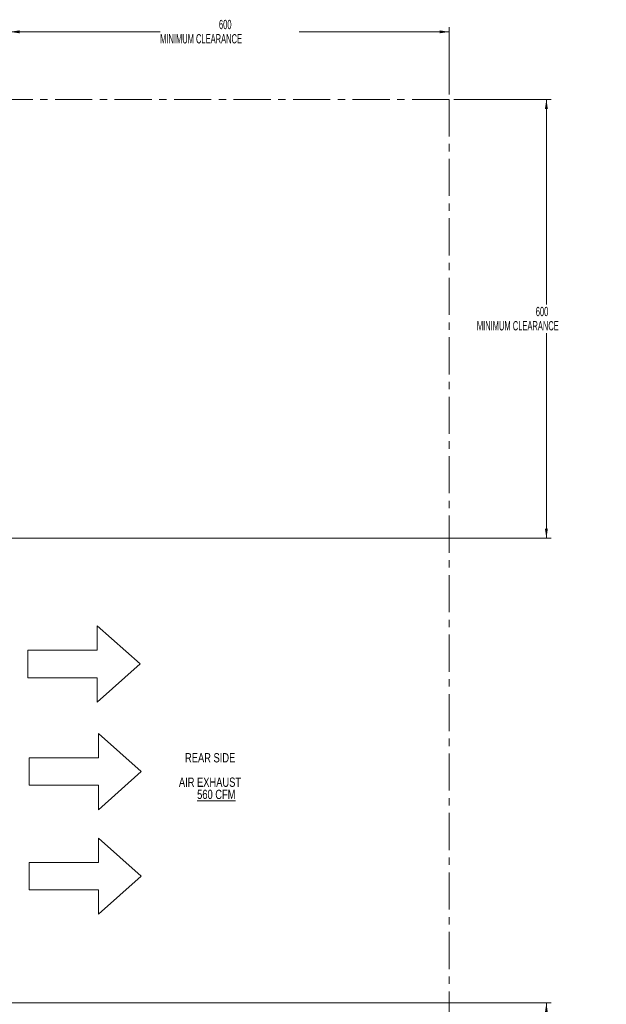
# Model space of a CAD drawing. Header units: millimetres. Extents: x 0 to 1118, y 0 to 864.
# Tile 11 of 156: x 443 to 644, y 347 to 684. Entities that reach past the tile are written whole.
import ezdxf

# ---------------------------------------------------------------- set-up
doc = ezdxf.new("R2010")
doc.units = ezdxf.units.MM
doc.linetypes.add('CENTERX2', pattern=[20.32, 12.7, -2.54, 2.54, -2.54])
doc.styles.add('SLDTEXTSTYLE1', font='TXT', dxfattribs={"width": 0.75})
doc.styles.add('SLDTEXTSTYLE3', font='TXT', dxfattribs={"width": 0.605})
doc.dimstyles.new('SLDDIMSTYLE0', dxfattribs={"dimtxt": 3.175, "dimasz": 3.302, "dimexe": 0, "dimexo": 0.0625, "dimgap": 0.79375, "dimtad": 0, "dimtih": 1, "dimtoh": 1, "dimdec": 0, "dimlfac": 4, "dimrnd": 1e-09, "dimzin": 12, "dimdsep": 46, "dimtxsty": 'SLDTEXTSTYLE3', "dimsah": 1, "dimcen": 0.09, "dimadec": 0, "dimazin": 3, "dimtfac": 1, "dimtofl": 0, "dimtmove": 0, "dimatfit": 3, "dimfxl": 1, "dimfrac": 2, "dimtolj": 1, "dimtzin": 12, "dimarcsym": 0})

# ---------------------------------------------------------------- blocks, each defined once
blk = doc.blocks.new('Block2')
at = {"color": 7, "linetype": 'Continuous', "lineweight": 0}
for p, q in [((-3.2, 649.3), (-55.3, 590.7)), ((48.9, 590.7), (-3.2, 649.3)), ((-55.3, 590.7), (-22, 590.7)), ((-22, 590.7), (-22, 496)), ((15.6, 496), (15.6, 590.7)), ((15.6, 590.7), (48.9, 590.7)), ((-22, 496), (15.6, 496))]:
    blk.add_line(p, q, dxfattribs=at)
blk = doc.blocks.new('_D')
at = {"color": 7, "linetype": 'Continuous', "lineweight": 0}
for p, q in [((439.88, 502.15), (439.88, 680.96)), ((589.88, 657.9), (589.88, 680.96)), ((439.88, 679.36), (491.13, 679.36)), ((589.88, 679.36), (538.62, 679.36))]:
    blk.add_line(p, q, dxfattribs=at)
for points in [[(439.88, 679.36), (443.18, 678.86), (443.18, 679.87)], [(589.88, 679.36), (586.57, 679.87), (586.57, 678.86)]]:
    blk.add_solid(points, dxfattribs=at)
at = {"color": 7, "linetype": 'Continuous', "lineweight": 0, "char_height": 3.175, "attachment_point": 1, "style": 'SLDTEXTSTYLE3'}
for s, insert in [('600', (511.24, 683.46)), ('MINIMUM CLEARANCE', (491.13, 678.58))]:
    blk.add_mtext(s, dxfattribs=dict(at, insert=insert))
blk = doc.blocks.new('_D_1')
at = {"color": 7, "linetype": 'Continuous', "lineweight": 0}
for p, q in [((591.48, 656.3), (624.66, 656.3)), ((623.06, 656.3), (623.06, 586.17)), ((623.06, 506.3), (623.06, 576.42)), ((435.72, 506.3), (624.66, 506.3))]:
    blk.add_line(p, q, dxfattribs=at)
for points in [[(623.06, 656.3), (622.56, 652.99), (623.57, 652.99)], [(623.06, 506.3), (623.57, 509.6), (622.56, 509.6)]]:
    blk.add_solid(points, dxfattribs=at)
at = {"color": 7, "linetype": 'Continuous', "lineweight": 0, "char_height": 3.175, "attachment_point": 1, "style": 'SLDTEXTSTYLE3'}
for s, insert in [('600', (619.43, 585.39)), ('MINIMUM CLEARANCE', (599.32, 580.52))]:
    blk.add_mtext(s, dxfattribs=dict(at, insert=insert))
blk = doc.blocks.new('_D_2')
at = {"color": 7, "linetype": 'Continuous', "lineweight": 0}
for p, q in [((435.72, 347.55), (624.66, 347.55)), ((623.06, 347.55), (623.06, 277.42)), ((623.06, 197.55), (623.06, 267.67)), ((591.48, 197.55), (624.66, 197.55))]:
    blk.add_line(p, q, dxfattribs=at)
for points in [[(623.06, 347.55), (622.56, 344.24), (623.57, 344.24)], [(623.06, 197.55), (623.57, 200.85), (622.56, 200.85)]]:
    blk.add_solid(points, dxfattribs=at)
at = {"color": 7, "linetype": 'Continuous', "lineweight": 0, "char_height": 3.175, "attachment_point": 1, "style": 'SLDTEXTSTYLE3'}
for s, insert in [('600', (619.43, 276.64)), ('MINIMUM CLEARANCE', (599.32, 271.77))]:
    blk.add_mtext(s, dxfattribs=dict(at, insert=insert))
blk = doc.blocks.new('SW_NOTE_22')
at = {"color": 0, "linetype": 'Continuous', "lineweight": 0, "char_height": 3.175, "attachment_point": 2, "style": 'SLDTEXTSTYLE1'}
for s, insert in [('REAR SIDE', (9.92, 4.09)), ('AIR EXHAUST', (9.86, -4.26)), ('\\L560 CFM', (12.02, -8.43))]:
    blk.add_mtext(s, dxfattribs=dict(at, insert=insert))

msp = doc.modelspace()

# ---------------------------------------------------------------- linework, layer by layer
at = {"color": 7, "linetype": 'CENTERX2', "lineweight": 0}
for q in [(153.16, 656.3), (589.88, 197.55)]:
    msp.add_line((589.88, 656.3), q, dxfattribs=at)

# ---------------------------------------------------------------- block references
at = {"color": 7, "linetype": 'Continuous', "xscale": 0.25, "yscale": 0.25, "zscale": 0.25, "rotation": 270}
for p in [(322.01, 462.57), (322.39, 425.8), (322.39, 390.05)]:
    msp.add_blockref('Block2', p, dxfattribs=at)
at = {"color": 7, "linetype": 'Continuous', "lineweight": 0}
msp.add_blockref('SW_NOTE_22', (498.31, 428.82), dxfattribs=at)

# ---------------------------------------------------------------- dimensions: what is measured, and where the dimension line sits
dim = msp.add_linear_dim(base=(439.88, 679.36), p1=(589.88, 656.3), p2=(439.88, 500.55), text='<>\\PMINIMUM CLEARANCE', dimstyle='SLDDIMSTYLE0', dxfattribs=at)
dim.commit()
dim.dimension.update_dxf_attribs({"geometry": '_D', "text_midpoint": (514.88, 679.36), "dimtype": 160})
for base, p1, p2, picture, middle in [((623.06, 656.3), (434.12, 506.3), (589.88, 656.3), '_D_1', (623.06, 581.3)), ((623.06, 347.55), (589.88, 197.55), (434.12, 347.55), '_D_2', (623.06, 272.55))]:
    dim = msp.add_linear_dim(base=base, p1=p1, p2=p2, angle=90, text='<>\\PMINIMUM CLEARANCE', dimstyle='SLDDIMSTYLE0', dxfattribs=at)
    dim.commit()
    dim.dimension.update_dxf_attribs({"geometry": picture, "text_midpoint": middle, "dimtype": 160})

doc.saveas('drawing.dxf')
